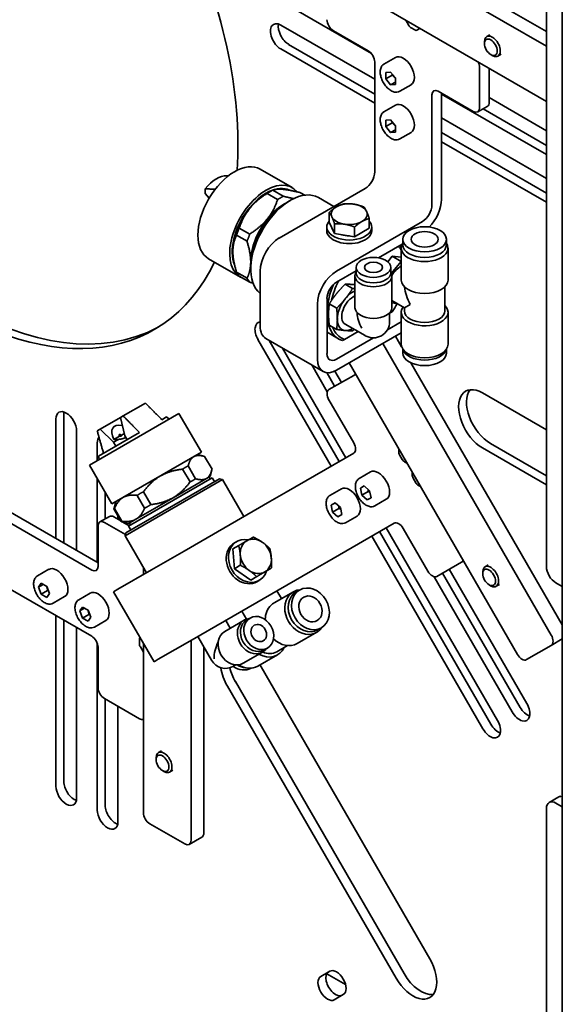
# Model space of a CAD drawing. Header units: millimetres. Extents: x 0 to 5940, y 0 to 4200.
# Tile 25 of 49: x 3551 to 3672, y 1706 to 1926. Entities that reach past the tile are written whole.
import ezdxf

# ---------------------------------------------------------------- set-up
doc = ezdxf.new("R2010")
doc.units = ezdxf.units.MM
doc.header["$LTSCALE"] = 10
doc.layers.add('Spigoli visibili(ISO)', color=7, linetype='Continuous', lineweight=35)

msp = doc.modelspace()

# ---------------------------------------------------------------- linework, layer by layer
at = {"layer": 'Spigoli visibili(ISO)'}
for p, q in [((3671.97, 2029.68), (3671.97, 1572.06)), ((3668.43, 1803.92), (3668.43, 2012.07)), ((3668.43, 1922.92), (3605.54, 1959.23)), ((3606.8, 1955.24), (3668.43, 1919.66)), ((3668.43, 1907.41), (3601.96, 1945.79)), ((3629.52, 1918.04), (3609.34, 1929.69)), ((3609.34, 1924.38), (3630.25, 1912.31)), ((3637.82, 1924.3), (3637.14, 1925.47)), ((3639.15, 1923.3), (3638.32, 1923.77)), ((3640.32, 1923.64), (3639.65, 1923.25)), ((3621.05, 1923.13), (3628.83, 1918.64)), ((3655.87, 1922.23), (3655.15, 1921.82)), ((3611.11, 1920.09), (3630.25, 1909.04)), ((3654.63, 1920.27), (3654.63, 1920.67)), ((3630.25, 1907), (3609.34, 1919.07)), ((3632.31, 1915.71), (3634.86, 1917.18)), ((3656.06, 1917.81), (3656.4, 1917.61)), ((3658.37, 1917.9), (3657.65, 1917.49)), ((3630.25, 1916.19), (3630.25, 1891.69)), ((3653.58, 1905.98), (3653.58, 1914.96)), ((3632.72, 1913.83), (3633.78, 1913.93)), ((3632.72, 1912.42), (3632.72, 1913.83)), ((3634.14, 1913.23), (3632.72, 1912.42)), ((3633.78, 1913.93), (3634.84, 1912.61)), ((3655.7, 1907.21), (3655.7, 1914.76)), ((3633.78, 1911.1), (3632.72, 1912.42)), ((3634.84, 1911.71), (3633.78, 1911.1)), ((3634.84, 1911.19), (3633.78, 1911.1)), ((3634.84, 1912.61), (3634.84, 1911.19)), ((3635.81, 1909.65), (3638.36, 1911.11)), ((3642.97, 1884.34), (3642.97, 1908.84)), ((3644.39, 1909.66), (3652.17, 1905.16)), ((3645.1, 1885.57), (3645.1, 1909.25)), ((3668.43, 1895.57), (3645.1, 1909.04)), ((3632.31, 1905.09), (3634.86, 1906.56)), ((3653.17, 1905.07), (3655.29, 1906.29)), ((3655.7, 1908.23), (3668.43, 1900.88)), ((3654.34, 1905.74), (3668.43, 1897.61)), ((3632.72, 1903.22), (3633.78, 1903.31)), ((3632.72, 1901.8), (3632.72, 1903.22)), ((3634.14, 1902.62), (3632.72, 1901.8)), ((3633.78, 1900.48), (3632.72, 1901.8)), ((3633.78, 1903.31), (3634.84, 1901.99)), ((3634.84, 1901.99), (3634.84, 1900.58)), ((3645.1, 1903.74), (3668.43, 1890.26)), ((3634.84, 1901.1), (3633.78, 1900.48)), ((3634.84, 1900.58), (3633.78, 1900.48)), ((3635.81, 1899.03), (3638.36, 1900.5)), ((3645.1, 1900.47), (3668.43, 1887)), ((3668.43, 1884.96), (3645.1, 1898.43)), ((3597.34, 1890.83), (3597.69, 1890.81)), ((3604.81, 1892.31), (3611.88, 1888.22)), ((3592.56, 1886.92), (3592.56, 1887.96)), ((3593.45, 1885.89), (3592.56, 1886.92)), ((3606.13, 1886.84), (3606.93, 1887.3)), ((3606.34, 1886.93), (3608.66, 1885.59)), ((3609.89, 1886.3), (3607.56, 1887.64)), ((3628.12, 1888.02), (3609.03, 1877)), ((3613.76, 1887.08), (3614.73, 1886.53)), ((3611.15, 1885.16), (3611.51, 1885.37)), ((3621.18, 1884.01), (3617.76, 1885.99)), ((3620.13, 1880.54), (3620.13, 1882.7)), ((3621.32, 1877.97), (3620.13, 1880.54)), ((3621.32, 1877.97), (3621.32, 1880.13)), ((3640.85, 1880.67), (3621.76, 1869.65)), ((3629.05, 1879.16), (3629.05, 1881.32)), ((3599.53, 1877.64), (3601.85, 1876.3)), ((3602.46, 1877.88), (3600.14, 1879.22)), ((3619.59, 1879.44), (3619.59, 1878.63)), ((3625.78, 1877.28), (3621.32, 1877.97)), ((3625.78, 1877.28), (3625.78, 1879.44)), ((3629.05, 1879.16), (3625.78, 1877.28)), ((3629.59, 1879.44), (3629.59, 1878.63)), ((3631.1, 1872.59), (3636.38, 1875.64)), ((3636.5, 1876.71), (3636.5, 1875.49)), ((3646.2, 1876.71), (3646.2, 1875.49)), ((3636.15, 1874.75), (3636.15, 1867.65)), ((3646.55, 1874.75), (3646.55, 1867.65)), ((3593.31, 1872.39), (3600.38, 1868.31)), ((3633.15, 1871.71), (3634.14, 1872.94)), ((3636.12, 1871.79), (3633.94, 1869.09)), ((3634.14, 1872.94), (3636.15, 1872.76)), ((3634.14, 1872.94), (3636.12, 1871.79)), ((3636.15, 1871.79), (3636.12, 1871.79)), ((3601.85, 1868.03), (3599.53, 1869.37)), ((3602.67, 1870.47), (3602.67, 1870.06)), ((3604.79, 1857.4), (3604.79, 1869.65)), ((3621.76, 1867.2), (3626.11, 1869.71)), ((3626.11, 1870.47), (3626.11, 1869.24)), ((3633.81, 1870.47), (3633.81, 1869.24)), ((3600.14, 1868.5), (3602.46, 1867.16)), ((3623.68, 1866.73), (3625.33, 1865.77)), ((3625.86, 1868.51), (3625.86, 1861.49)), ((3634.06, 1868.51), (3634.06, 1861.49)), ((3645.85, 1866.15), (3645.85, 1860.8)), ((3617.52, 1862.3), (3617.52, 1850.05)), ((3619.64, 1863.52), (3619.64, 1851.28)), ((3620.14, 1862.33), (3621.79, 1861.38)), ((3634.06, 1863.07), (3636.85, 1861.46)), ((3634.06, 1862.55), (3635.13, 1862.45)), ((3634.13, 1860.56), (3633.56, 1860.24)), ((3633.56, 1860.35), (3633.56, 1858.38)), ((3636.15, 1860.47), (3636.15, 1853.36)), ((3638.17, 1862.22), (3636.85, 1861.46)), ((3636.85, 1861.46), (3636.85, 1860.8)), ((3646.55, 1860.47), (3646.55, 1853.36)), ((3633.08, 1856.59), (3636.15, 1858.36)), ((3622.23, 1854.54), (3619.64, 1856.03)), ((3620.14, 1857.62), (3621.79, 1856.66)), ((3621.76, 1847.6), (3636.15, 1855.91)), ((3626.56, 1856.19), (3623.54, 1854.45)), ((3623.67, 1857.86), (3628.16, 1855.27)), ((3620.58, 1826.23), (3604.29, 1854.43)), ((3606.03, 1854.65), (3618.76, 1847.3)), ((3606.77, 1854.23), (3622.34, 1827.25)), ((3621.76, 1850.05), (3629.96, 1854.78)), ((3623.54, 1854.45), (3623.06, 1854.17)), ((3632.04, 1853.54), (3669.5, 1788.66)), ((3636.24, 1852.79), (3634.87, 1855.17)), ((3609.74, 1852.52), (3623.83, 1828.11)), ((3636.5, 1852.28), (3636.5, 1851.4)), ((3646.2, 1852.28), (3646.2, 1851.4)), ((3662, 1784.33), (3624.54, 1849.21)), ((3671.97, 1790.92), (3638.3, 1849.22)), ((3619.71, 1842.74), (3616.24, 1848.76)), ((3619.59, 1847.04), (3621.34, 1844)), ((3621.36, 1847.39), (3622.83, 1844.85)), ((3625.58, 1846.44), (3620.08, 1843.27)), ((3626, 1846.68), (3625.58, 1846.44)), ((3620.08, 1840.96), (3625.58, 1831.43)), ((3654.2, 1842.53), (3668.43, 1834.32)), ((3579.27, 1840.26), (3574.32, 1837.4)), ((3559.36, 1810.14), (3559.36, 1836.73)), ((3561.13, 1837.75), (3561.13, 1809.12)), ((3586.72, 1837.98), (3566.8, 1826.48)), ((3573.69, 1837.04), (3569.19, 1834.44)), ((3573.69, 1837.04), (3574.32, 1837.4)), ((3574.69, 1832.99), (3573.69, 1837.04)), ((3583.96, 1837.19), (3582.88, 1836.57)), ((3583.96, 1837.19), (3584.55, 1836.72)), ((3586.72, 1837.98), (3591.72, 1829.32)), ((3563.95, 1834.08), (3563.95, 1807.49)), ((3568.55, 1834.07), (3569.19, 1834.44)), ((3569.19, 1834.44), (3572.19, 1831.55)), ((3577.93, 1833.71), (3568.86, 1828.48)), ((3572.19, 1831.55), (3573.29, 1832.19)), ((3573.49, 1832.88), (3572.23, 1832.15)), ((3574.56, 1833.5), (3573.84, 1833.08)), ((3574.69, 1832.99), (3575.19, 1832.13)), ((3568.55, 1827.49), (3568.55, 1831.43)), ((3572.69, 1830.68), (3572.19, 1831.55)), ((3635.58, 1829.46), (3635.58, 1830.09)), ((3668.43, 1822.07), (3654.2, 1830.29)), ((3655.97, 1831.31), (3668.43, 1824.11)), ((3568.86, 1828.48), (3568.98, 1827.73)), ((3571.8, 1817.82), (3591.72, 1829.32)), ((3590.85, 1828.82), (3592.3, 1828.43)), ((3592.43, 1828.39), (3594.08, 1825.55)), ((3625.58, 1829.12), (3610.58, 1820.46)), ((3636.37, 1827.75), (3635.79, 1828.76)), ((3637.42, 1826.91), (3636.87, 1827.22)), ((3566.8, 1826.48), (3571.8, 1817.82)), ((3587.54, 1825.57), (3589.18, 1822.72)), ((3590.41, 1823.43), (3588.76, 1826.28)), ((3593.65, 1823.97), (3594.04, 1825.42)), ((3568.55, 1804.84), (3568.55, 1823.45)), ((3596.39, 1823.24), (3574.74, 1810.74)), ((3574.92, 1811.42), (3595.7, 1823.42)), ((3594.12, 1823.66), (3575.5, 1812.91)), ((3592.82, 1823.49), (3585.4, 1819.2)), ((3593.65, 1823.97), (3592.82, 1823.49)), ((3593.44, 1823.84), (3593.69, 1823.41)), ((3594.62, 1822.79), (3594.12, 1823.66)), ((3595.7, 1823.42), (3596.39, 1823.24)), ((3601.14, 1815.01), (3596.39, 1823.24)), ((3626.78, 1823.47), (3629.33, 1824.94)), ((3638.58, 1824.26), (3638.58, 1824.89)), ((3639.37, 1822.55), (3638.79, 1823.57)), ((3620.28, 1819.71), (3622.83, 1821.18)), ((3627.07, 1821.32), (3627.93, 1821.82)), ((3627.39, 1819.77), (3627.07, 1821.32)), ((3627.93, 1821.82), (3629.12, 1820.77)), ((3629.12, 1820.77), (3629.43, 1819.22)), ((3640.42, 1821.71), (3639.87, 1822.02)), ((3570.32, 1820.39), (3570.32, 1814.5)), ((3585.4, 1819.2), (3577.14, 1814.43)), ((3577.45, 1819.74), (3579.09, 1816.9)), ((3580.45, 1817.68), (3578.81, 1820.53)), ((3610.58, 1820.46), (3606.96, 1818.37)), ((3628.8, 1820.59), (3627.39, 1819.77)), ((3628.57, 1818.72), (3627.39, 1819.77)), ((3629.43, 1819.22), (3628.57, 1818.72)), ((3630.28, 1817.4), (3632.83, 1818.87)), ((3568.73, 1804.74), (3548.22, 1816.57)), ((3572.25, 1816.74), (3573.89, 1813.89)), ((3572.67, 1818.32), (3572.28, 1816.87)), ((3574.03, 1813.97), (3572.38, 1816.82)), ((3606.96, 1818.37), (3587.87, 1807.35)), ((3620.57, 1817.57), (3621.43, 1818.07)), ((3620.89, 1816.02), (3620.57, 1817.57)), ((3622.3, 1816.84), (3620.89, 1816.02)), ((3621.43, 1818.07), (3622.62, 1817.02)), ((3622.62, 1817.02), (3622.93, 1815.47)), ((3567.31, 1803.1), (3546.1, 1815.35)), ((3569.14, 1813.82), (3571.26, 1815.04)), ((3573.8, 1814.06), (3572.26, 1814.94)), ((3573.15, 1815.18), (3573.15, 1814.43)), ((3577.14, 1814.43), (3575.47, 1813.47)), ((3622.07, 1814.97), (3620.89, 1816.02)), ((3622.93, 1815.47), (3622.07, 1814.97)), ((3623.78, 1813.65), (3626.33, 1815.12)), ((3568.73, 1812.9), (3568.73, 1803.92)), ((3574.81, 1811.02), (3570.14, 1813.72)), ((3575.47, 1813.47), (3574.02, 1813.86)), ((3575.64, 1812.99), (3574.25, 1813.8)), ((3576, 1812.04), (3575.5, 1812.91)), ((3575.68, 1813.59), (3575.93, 1813.16)), ((3619.58, 1804.87), (3634.58, 1813.53)), ((3632.83, 1812.52), (3657.58, 1769.65)), ((3636.58, 1812.38), (3642.08, 1802.85)), ((3574.92, 1811.42), (3574.74, 1810.74)), ((3579.49, 1802.51), (3574.74, 1810.74)), ((3654.33, 1767.78), (3629.58, 1810.64)), ((3631.34, 1811.67), (3656.09, 1768.8)), ((3598.68, 1807.82), (3600, 1808.58)), ((3599.04, 1803.41), (3598.68, 1807.82)), ((3599.56, 1809.48), (3599.06, 1809.19)), ((3587.87, 1807.35), (3580.62, 1803.17)), ((3555.24, 1801.81), (3557.79, 1803.28)), ((3573.12, 1798.84), (3580.62, 1803.17)), ((3578.8, 1802.12), (3578.8, 1803.69)), ((3599.04, 1803.41), (3600.36, 1804.17)), ((3602.68, 1800.89), (3599.04, 1803.41)), ((3619.58, 1804.87), (3615.96, 1802.78)), ((3644.08, 1801.7), (3649.58, 1804.87)), ((3646.83, 1803.28), (3664.08, 1773.41)), ((3649.58, 1804.87), (3650, 1805.11)), ((3655.5, 1804.25), (3654.78, 1803.84)), ((3615.96, 1802.78), (3596.87, 1791.76)), ((3602.68, 1800.89), (3604, 1801.65)), ((3660.83, 1771.53), (3643.44, 1801.64)), ((3645.34, 1802.43), (3662.59, 1772.55)), ((3654.27, 1802.29), (3654.27, 1802.69)), ((3546.1, 1800.65), (3567.31, 1788.41)), ((3555.48, 1799.32), (3556.09, 1800.19)), ((3556.54, 1799.93), (3555.48, 1799.32)), ((3556.09, 1797.74), (3555.48, 1799.32)), ((3556.09, 1800.19), (3557.32, 1799.48)), ((3557.32, 1799.48), (3557.93, 1797.9)), ((3573.12, 1798.84), (3572.17, 1798.29)), ((3604.56, 1800.82), (3604.06, 1800.53)), ((3655.69, 1799.83), (3656.03, 1799.63)), ((3658, 1799.92), (3657.28, 1799.51)), ((3670.55, 1800.24), (3671.97, 1799.43)), ((3557.51, 1798.56), (3556.09, 1797.74)), ((3557.32, 1797.03), (3556.09, 1797.74)), ((3557.93, 1797.9), (3557.32, 1797.03)), ((3558.74, 1795.74), (3561.29, 1797.21)), ((3564.43, 1796.5), (3566.98, 1797.97)), ((3572.17, 1798.29), (3581.17, 1782.7)), ((3612.16, 1798.28), (3607.86, 1795.8)), ((3608.51, 1798.48), (3609.51, 1796.75)), ((3613.54, 1798.67), (3612.79, 1798.24)), ((3564.67, 1794.01), (3565.29, 1794.88)), ((3565.74, 1794.62), (3564.67, 1794.01)), ((3565.29, 1794.88), (3566.51, 1794.18)), ((3559.36, 1755.03), (3559.36, 1793)), ((3565.29, 1792.43), (3564.67, 1794.01)), ((3566.7, 1793.25), (3565.29, 1792.43)), ((3566.51, 1791.73), (3565.29, 1792.43)), ((3566.51, 1794.18), (3567.12, 1792.6)), ((3567.12, 1792.6), (3566.51, 1791.73)), ((3600.72, 1793.98), (3601.75, 1792.2)), ((3601.72, 1792.25), (3601.21, 1791.96)), ((3602.53, 1792.43), (3601.78, 1792)), ((3561.13, 1791.98), (3561.13, 1756.05)), ((3563.95, 1790.34), (3563.95, 1752.38)), ((3567.93, 1790.44), (3570.48, 1791.91)), ((3589.62, 1787.58), (3596.87, 1791.76)), ((3601.21, 1791.96), (3596.91, 1789.47)), ((3597.13, 1791.91), (3598.13, 1790.18)), ((3618.39, 1790.27), (3617.64, 1789.84)), ((3590.89, 1788.31), (3593.94, 1783.03)), ((3617.36, 1789.28), (3613.01, 1786.76)), ((3669.5, 1786.35), (3671.97, 1787.78)), ((3568.55, 1749.72), (3568.55, 1786.85)), ((3568.73, 1785.96), (3568.73, 1776.97)), ((3577.92, 1786.7), (3577.92, 1787.66)), ((3578.8, 1784.83), (3578.13, 1786.01)), ((3578.8, 1749.11), (3578.8, 1786.8)), ((3589.62, 1787.58), (3582.12, 1783.25)), ((3589.41, 1787.46), (3589.41, 1742.99)), ((3592.24, 1744.62), (3592.24, 1785.97)), ((3606.38, 1785.76), (3605.63, 1785.33)), ((3610.82, 1786.31), (3608.47, 1784.95)), ((3669.5, 1786.35), (3664, 1783.18)), ((3605.31, 1784.86), (3601.01, 1782.37)), ((3608.61, 1784.22), (3604.26, 1781.71)), ((3581.17, 1782.7), (3582.12, 1783.25)), ((3599.37, 1782), (3598.86, 1781.71)), ((3605, 1781.59), (3642.5, 1716.64)), ((3635, 1712.31), (3597.5, 1777.26)), ((3599.27, 1778.28), (3636.77, 1713.33)), ((3570.14, 1774.53), (3577.92, 1770.03)), ((3570.32, 1774.42), (3570.32, 1750.74)), ((3573.15, 1772.79), (3573.15, 1747.07)), ((3582.86, 1762.91), (3582.14, 1762.5)), ((3581.63, 1760.95), (3581.63, 1761.36)), ((3583.05, 1758.49), (3583.39, 1758.29)), ((3585.36, 1758.58), (3584.64, 1758.17)), ((3669.05, 1751.4), (3671.17, 1752.63)), ((3671.97, 1750.44), (3670.55, 1751.25)), ((3668.43, 1607.96), (3668.43, 1750.03)), ((3588, 1742.17), (3580.22, 1746.66)), ((3591.83, 1743.71), (3589, 1742.07)), ((3618.26, 1712.69), (3620.26, 1713.84)), ((3623.76, 1710.91), (3619.63, 1713.3)), ((3623.26, 1708.65), (3621.26, 1707.49))]:
    msp.add_line(p, q, dxfattribs=at)
for centre, start, end in [((3629.96, 1858.38), 240, 0), ((3597.06, 1784.83), 210, 300)]:
    msp.add_arc(centre, 3.6, start, end, dxfattribs=at)
for centre, major_axis, ratio, start_param, end_param in [((3536.2, 1934.56), (45, -77.94), 0.57735, 2.777047, 6.659993), ((3537.97, 1935.58), (-45, 77.94), 0.57735, 0.019643, 3.12195), ((3536.2, 1934.56), (45, -77.94), 0.57735, 0.705166, 1.42588), ((3609.34, 1921.72), (-1.62, 2.81), 0.57735, 5.497787, 8.63938), ((3611.11, 1922.75), (1.63, -2.81), 0.57735, 3.716704, 5.497787), ((3621.05, 1924.76), (-1, 1.73), 0.57735, 0.785398, 2.356194), ((3638.32, 1924.59), (0.5, -0.866), 0.57735, 4.712389, 5.497787), ((3639.15, 1924.11), (0.5, -0.866), 0.57735, 5.497787, 6.283185), ((3656.4, 1919.65), (1.25, -2.17), 0.57735, 5.497787, 10.210176), ((3628.83, 1917), (-1, 1.73), 0.57735, 3.926991, 5.497787), ((3636.61, 1914.15), (-1.75, 3.03), 0.57735, 3.141593, 6.283185), ((3652.17, 1915.78), (1, -1.73), 0.57735, 0.785398, 1.46053), ((3644.39, 1908.02), (-1, 1.73), 0.57735, 5.497787, 7.068583), ((3636.61, 1903.53), (-1.75, 3.03), 0.57735, 3.141593, 6.283185), ((3654.29, 1908.02), (1, -1.73), 0.57735, 0, 0.785398), ((3652.17, 1906.8), (1, -1.73), 0.57735, 5.497787, 7.068583), ((3599.06, 1882.35), (-5.75, -9.96), 0.57735, 3.141593, 6.283185), ((3595.03, 1884.67), (3.38, 5.85), 0.57735, 0.281495, 1.330516), ((3628.12, 1890.47), (-1.5, -2.6), 0.57735, 0.785398, 2.356194), ((3606.13, 1878.27), (5.75, 9.96), 0.57735, 6.065668, 9.515786), ((3606.13, 1878.27), (5.35, 9.27), 0.57735, 0.033163, 2.724147), ((3611.51, 1875.16), (-6.25, -10.83), 0.57735, 3.141593, 6.20527), ((3606.13, 1878.27), (-5.25, -9.09), 0.57735, 3.926991, 4.45059), ((3605.99, 1878.35), (5.25, 9.09), 0.57735, 0.575902, 0.775919), ((3605.99, 1878.35), (5.25, 9.09), 0.57735, 0.129208, 0.476369), ((3605.14, 1878.84), (4.95, 8.57), 0.57735, 0.263314, 0.282292), ((3605.14, 1878.84), (5, 8.66), 0.57735, 0.177349, 0.218884), ((3611.15, 1875.37), (-6, -10.39), 0.57735, 3.926991, 5.497787), ((3610.09, 1875.98), (5.25, 9.09), 0.57735, 0.716301, 1.308997), ((3624.59, 1882.3), (-4, 0), 0.57735, 4.45059, 5.497787), ((3624.59, 1882.3), (4, 0), 0.57735, 0.261799, 1.308997), ((3640.85, 1883.12), (-1.5, -2.6), 0.57735, 0.785398, 2.356194), ((3640.85, 1883.12), (3, 5.2), 0.57735, 4.299484, 5.497787), ((3606.13, 1878.27), (-5.25, -9.09), 0.57735, 4.45059, 5.497787), ((3610.09, 1875.98), (5.13, 8.88), 0.57735, 0.913918, 2.227675), ((3610.45, 1875.77), (5.38, 9.31), 0.57735, 1.054178, 2.087414), ((3624.59, 1882.3), (-4, 0), 0.57735, 5.497787, 6.544985), ((3624.59, 1882.3), (4, 0), 0.57735, 5.497787, 6.544985), ((3610.09, 1875.98), (5.25, 9.09), 0.57735, 1.308997, 2.356194), ((3624.59, 1879.44), (-5, 0), 0.57735, 5.814768, 9.893195), ((3624.59, 1882.3), (-4, 0), 0.57735, 0.261799, 1.308997), ((3624.59, 1882.3), (4, 0), 0.57735, 4.45059, 5.497787), ((3624.59, 1878.63), (-5, 0), 0.57735, 0, 3.141593), ((3624.59, 1879.44), (-3.44, 0), 0.57735, 1.040613, 1.577381), ((3609.03, 1872.1), (3, 5.2), 0.57735, 0.785398, 2.356194), ((3641.35, 1874.75), (5.2, 0), 0.57735, 2.772603, 6.652175), ((3641.35, 1875.49), (4.85, 0), 0.57735, 3.141593, 6.283185), ((3605.99, 1878.35), (5.25, 9.09), 0.57735, 2.365674, 2.691795), ((3628.83, 1865.16), (6, 10.39), 0.57735, 6.029038, 6.172385), ((3628.48, 1865.36), (6.25, 10.83), 0.57735, 6.0173, 6.09169), ((3610.09, 1875.98), (5.25, 9.09), 0.57735, 2.356194, 2.425292), ((3621.76, 1864.75), (-3, -5.2), 0.57735, 3.926991, 5.497787), ((3629.96, 1868.51), (4.1, 0), 0.57735, 2.790578, 6.6342), ((3629.96, 1869.24), (3.85, 0), 0.57735, 3.141593, 6.283185), ((3636.12, 1867.08), (-2.25, -3.9), 0.57735, 3.916749, 4.632516), ((3628.48, 1865.36), (-6.25, -10.83), 0.57735, 4.919214, 6.408596), ((3621.76, 1864.75), (-1.5, -2.6), 0.57735, 3.926991, 5.497787), ((3628.83, 1865.16), (6, 10.39), 0.57735, 1.681597, 2.077832), ((3641.35, 1867.65), (5.2, 0), 0.57735, 3.141593, 6.283185), ((3625.47, 1860.98), (-2.5, -4.33), 0.57735, 3.816421, 4.45059), ((3641.35, 1864.06), (3.18, -5.51), 0.57735, 4.02707, 4.712389), ((3625.47, 1860.98), (-2.5, -4.33), 0.57735, 4.45059, 5.497787), ((3625.47, 1860.98), (-1.8, -3.12), 0.57735, 3.773128, 6.283185), ((3628.83, 1865.16), (-6, -10.39), 0.57735, 1.459529, 1.637788), ((3629.96, 1861.49), (4.1, 0), 0.57735, 3.141593, 6.283185), ((3629.96, 1858.38), (2.55, -4.41), 0.57735, 3.953267, 4.712389), ((3641.35, 1860.47), (5.2, 0), 0.57735, 2.743489, 6.808064), ((3641.35, 1860.8), (4.5, 0), 0.57735, 3.141593, 6.283185), ((3605.92, 1855.37), (-1.62, 2.81), 0.57735, 6.011261, 7.853982), ((3625.47, 1860.98), (-2.5, -4.33), 0.57735, 5.497787, 6.544985), ((3609.03, 1859.85), (-3, -5.2), 0.57735, 5.497787, 6.283185), ((3628.83, 1865.16), (-6, -10.39), 0.57735, 5.847718, 6.394453), ((3625.47, 1860.98), (-2.5, -4.33), 0.57735, 0.261799, 0.766994), ((3641.35, 1853.36), (5.2, 0), 0.57735, 3.141593, 6.283185), ((3641.35, 1851.4), (4.85, 0), 0.57735, 3.141593, 6.283185), ((3641.35, 1852.63), (4.85, 0), 0.57735, 3.295897, 6.128881), ((3621.76, 1852.5), (-3, -5.2), 0.57735, 5.497787, 7.068583), ((3621.76, 1852.5), (-1.5, -2.6), 0.57735, 5.497787, 7.068583), ((3626.58, 1844.71), (-1, 1.73), 0.57735, 5.85206, 6.283185), ((3621.08, 1841.53), (-1, 1.73), 0.57735, 0, 1.570796), ((3654.2, 1836.41), (-3.75, 6.5), 0.57735, 5.497787, 8.63938), ((3655.97, 1837.43), (-3.75, 6.5), 0.57735, 0.237941, 2.356194), ((3561.66, 1835.41), (-1.62, 2.81), 0.57735, 3.926991, 7.068583), ((3563.42, 1836.43), (1.63, -2.81), 0.57735, 3.716704, 3.926991), ((3578.41, 1829.37), (6.31, -5.52), 0.371729, 2.590029, 3.828509), ((3570.85, 1830.1), (-1.63, 2.81), 0.57735, 0.199605, 0.785398), ((3624.58, 1830.85), (1, -1.73), 0.57735, 0, 1.570796), ((3636.29, 1829.05), (0.5, -0.866), 0.57735, 3.926991, 4.712389), ((3636.87, 1828.04), (0.5, -0.866), 0.57735, 4.712389, 5.497787), ((3631.08, 1821.91), (-1.75, 3.03), 0.57735, 3.141593, 6.283185), ((3639.29, 1823.86), (0.5, -0.866), 0.57735, 3.926991, 4.712389), ((3624.58, 1818.15), (-1.75, 3.03), 0.57735, 3.141593, 6.283185), ((3639.87, 1822.84), (0.5, -0.866), 0.57735, 4.712389, 5.497787), ((3570.14, 1812.08), (-1, 1.73), 0.57735, 5.497787, 7.068583), ((3572.26, 1813.31), (-1, 1.73), 0.57735, 5.497787, 6.283185), ((3635.58, 1811.8), (-1, 1.73), 0.57735, 4.712389, 6.283185), ((3602.06, 1805.15), (-2.5, 4.33), 0.816497, 5.639684, 10.068279), ((3603.81, 1806.16), (-2, 3.46), 0.816497, 5.235988, 6.283185), ((3601.56, 1804.86), (-2.5, 4.33), 0.816497, 0, 3.141593), ((3603.81, 1806.16), (-2, 3.46), 0.816497, 0, 1.047198), ((3603.81, 1806.16), (-2, 3.46), 0.816497, 4.18879, 5.235988), ((3603.81, 1806.16), (2, -3.46), 0.816497, 4.18879, 5.235988), ((3603.81, 1806.16), (2, -3.46), 0.816497, 0, 1.047198), ((3559.54, 1800.24), (-1.75, 3.03), 0.57735, 3.141593, 6.283185), ((3567.31, 1804.74), (1, -1.73), 0.57735, 5.497787, 7.068583), ((3648.58, 1806.61), (1, -1.73), 0.57735, 0, 0.431125), ((3656.03, 1801.67), (1.25, -2.17), 0.57735, 5.497787, 10.210176), ((3670.55, 1802.69), (-1.5, 2.6), 0.57735, 0.785398, 2.356194), ((3603.81, 1806.16), (2, -3.46), 0.816497, 5.235988, 6.283185), ((3643.08, 1803.43), (1, -1.73), 0.57735, 4.712389, 6.283185), ((3614.76, 1793.78), (2.6, -4.5), 0.816497, 2.770668, 6.65411), ((3568.73, 1794.94), (-1.75, 3.03), 0.57735, 3.141593, 6.283185), ((3615.21, 1794.04), (2.42, -4.2), 0.816497, 3.141593, 6.283185), ((3610.41, 1791.27), (-2.6, 4.5), 0.816497, 0.182433, 0.965203), ((3603.26, 1788.41), (2.05, -3.55), 0.816497, 2.790578, 6.6342), ((3608.21, 1790), (-1.46, -5.46), 0.517638, 4.428009, 4.453943), ((3603.71, 1788.67), (1.92, -3.33), 0.816497, 3.141593, 6.283185), ((3567.31, 1786.77), (-1, 1.73), 0.57735, 3.926991, 5.497787), ((3578.63, 1787.25), (-0.5, 0.866), 0.57735, 0.129208, 0.785398), ((3598.96, 1785.92), (2.05, -3.55), 0.816497, 3.141593, 6.283185), ((3610.41, 1791.27), (2.6, -4.5), 0.816497, 5.032214, 6.283185), ((3668.5, 1788.08), (1, -1.73), 0.57735, 0, 1.570796), ((3578.63, 1786.29), (0.5, -0.866), 0.57735, 3.926991, 4.712389), ((3597.06, 1784.83), (-1.17, -4.37), 0.517638, 4.309924, 5.190047), ((3606.01, 1788.73), (2.6, -4.5), 0.816497, 5.327346, 6.808064), ((3606.22, 1788.84), (2.25, -3.9), 0.816497, 5.442018, 6.283185), ((3663, 1784.91), (1, -1.73), 0.57735, 4.712389, 6.283185), ((3601.25, 1779.42), (-3.75, 6.5), 0.57735, 0.959938, 1.570796), ((3603.02, 1780.44), (3.75, -6.5), 0.57735, 4.257458, 4.712389), ((3600.46, 1785.52), (2.42, -4.2), 0.816497, 5.253633, 6.244449), ((3601.21, 1785.96), (-2.42, 4.2), 0.816497, 2.150221, 2.613128), ((3601.66, 1786.22), (2.6, -4.5), 0.816497, 5.274474, 6.283185), ((3601.25, 1779.42), (3.75, -6.5), 0.57735, 1.570796, 1.634466), ((3570.14, 1776.16), (-1, 1.73), 0.57735, 0.785398, 2.356194), ((3662.45, 1772.47), (1.62, -2.81), 0.57735, 4.712389, 7.853982), ((3664.22, 1773.49), (1.63, -2.81), 0.57735, 4.712389, 5.708074), ((3577.92, 1771.67), (1, -1.73), 0.57735, 5.497787, 6.172919), ((3655.95, 1768.71), (1.62, -2.81), 0.57735, 4.712389, 7.853982), ((3657.72, 1769.74), (1.62, -2.81), 0.57735, 4.712389, 5.708074), ((3583.39, 1760.33), (1.25, -2.17), 0.57735, 5.497787, 10.210176), ((3561.66, 1753.7), (1.63, -2.81), 0.57735, 3.926991, 7.068583), ((3563.42, 1754.73), (1.63, -2.81), 0.57735, 3.926991, 5.708074), ((3672.67, 1750.03), (-1.5, 2.6), 0.57735, 5.837624, 6.283185), ((3572.62, 1749.42), (1.63, -2.81), 0.57735, 3.926991, 5.708074), ((3670.55, 1748.81), (-1.5, 2.6), 0.57735, 5.497787, 7.068583), ((3570.85, 1748.4), (1.63, -2.81), 0.57735, 3.926991, 7.068583), ((3580.22, 1748.3), (-1, 1.73), 0.57735, 0.785398, 2.356194), ((3590.83, 1745.44), (1, -1.73), 0.57735, 0, 0.785398), ((3588, 1743.8), (1, -1.73), 0.57735, 5.497787, 7.068583), ((3638.75, 1714.47), (3.75, -6.5), 0.57735, 4.712389, 7.853982), ((3621.53, 1711.11), (-1.5, 2.6), 0.57735, 0, 3.141593), ((3621.76, 1711.25), (-1.5, 2.6), 0.57735, 3.141593, 6.283185), ((3640.52, 1715.49), (3.75, -6.5), 0.57735, 4.712389, 6.045244), ((3619.76, 1710.09), (1.5, -2.6), 0.57735, 3.141593, 6.283185)]:
    msp.add_ellipse(centre, major_axis=major_axis, ratio=ratio, start_param=start_param, end_param=end_param, dxfattribs=at)
for centre, major_axis, ratio in [((3656.06, 1919.45), (-1, 1.74), 0.57735), ((3641.35, 1876.71), (-4.85, 0), 0.57735), ((3641.35, 1876.71), (-3, 0), 0.57735), ((3629.96, 1870.47), (-3.85, 0), 0.57735), ((3629.96, 1870.47), (-2, 0), 0.57735), ((3655.69, 1801.47), (-1, 1.74), 0.57735), ((3615.96, 1794.47), (2.43, -4.2), 0.816497), ((3615.96, 1794.47), (1.5, -2.6), 0.816497), ((3604.46, 1789.1), (1.93, -3.33), 0.816497), ((3604.46, 1789.1), (1, -1.73), 0.816497), ((3583.05, 1760.13), (-1, 1.74), 0.57735)]:
    msp.add_ellipse(centre, major_axis=major_axis, ratio=ratio, dxfattribs=at)
for points, knots in [([(3635.81, 1909.65), (3635.63, 1909.54), (3635.41, 1909.47), (3634.95, 1909.43), (3634.7, 1909.46), (3634.18, 1909.62), (3633.9, 1909.76), (3633.36, 1910.14), (3633.09, 1910.37), (3632.6, 1910.91), (3632.38, 1911.22), (3632, 1911.86), (3631.85, 1912.2), (3631.61, 1912.89), (3631.53, 1913.23), (3631.46, 1913.9), (3631.47, 1914.23), (3631.59, 1914.82), (3631.7, 1915.08), (3631.99, 1915.47), (3632.14, 1915.61), (3632.31, 1915.71)], [2.879793, 2.879793, 2.879793, 2.879793, 3.143638, 3.143638, 3.431569, 3.431569, 3.75952, 3.75952, 4.099135, 4.099135, 4.436121, 4.436121, 4.771434, 4.771434, 5.108156, 5.108156, 5.447716, 5.447716, 5.77755, 5.77755, 6.021386, 6.021386, 6.021386, 6.021386]), ([(3635.81, 1899.03), (3635.63, 1898.92), (3635.41, 1898.86), (3634.95, 1898.82), (3634.7, 1898.85), (3634.18, 1899.01), (3633.9, 1899.15), (3633.36, 1899.52), (3633.09, 1899.76), (3632.6, 1900.3), (3632.38, 1900.6), (3632, 1901.25), (3631.85, 1901.59), (3631.61, 1902.27), (3631.53, 1902.62), (3631.46, 1903.29), (3631.47, 1903.61), (3631.59, 1904.2), (3631.7, 1904.47), (3631.99, 1904.85), (3632.14, 1904.99), (3632.31, 1905.09)], [2.879793, 2.879793, 2.879793, 2.879793, 3.143638, 3.143638, 3.431569, 3.431569, 3.75952, 3.75952, 4.099135, 4.099135, 4.436121, 4.436121, 4.771434, 4.771434, 5.108156, 5.108156, 5.447716, 5.447716, 5.77755, 5.77755, 6.021386, 6.021386, 6.021386, 6.021386]), ([(3573.49, 1832.88), (3573.49, 1832.88), (3573.49, 1832.88), (3573.48, 1832.89), (3573.46, 1832.93), (3573.44, 1832.97), (3573.42, 1833.06), (3573.41, 1833.1), (3573.41, 1833.17), (3573.42, 1833.2), (3573.44, 1833.25), (3573.46, 1833.27), (3573.51, 1833.3), (3573.53, 1833.3), (3573.59, 1833.3), (3573.62, 1833.29), (3573.68, 1833.26), (3573.72, 1833.24), (3573.79, 1833.17), (3573.82, 1833.13), (3573.84, 1833.09), (3573.84, 1833.09), (3573.84, 1833.08)], [-0.00077808, -0.00077808, -0.00077808, -0.00077808, 0, 0, 0, 0.0133656, 0.0133656, 0.02673121, 0.02673121, 0.03599992, 0.03599992, 0.04526862, 0.04526862, 0.05453733, 0.05453733, 0.06380604, 0.06380604, 0.07717164, 0.07717164, 0.09053725, 0.09053725, 0.09131533, 0.09131533, 0.09131533, 0.09131533]), ([(3573.84, 1833.08), (3573.84, 1833.08), (3573.85, 1833.08), (3573.87, 1833.08), (3573.89, 1833.07), (3573.91, 1833.04), (3573.91, 1833.03), (3573.91, 1833), (3573.9, 1832.98), (3573.88, 1832.96), (3573.86, 1832.94), (3573.82, 1832.92), (3573.79, 1832.9), (3573.73, 1832.89), (3573.7, 1832.88), (3573.64, 1832.87), (3573.61, 1832.87), (3573.55, 1832.87), (3573.52, 1832.87), (3573.49, 1832.88), (3573.49, 1832.88), (3573.49, 1832.88), (3573.49, 1832.88)], [-0.07437569, -0.07437569, -0.07437569, -0.07437569, -0.0735268, -0.0735268, -0.06419839, -0.06419839, -0.05486998, -0.05486998, -0.04581669, -0.04581669, -0.0367634, -0.0367634, -0.02771011, -0.02771011, -0.01865682, -0.01865682, -0.00932841, -0.00932841, 0, 0, 0, 0.00084889, 0.00084889, 0.00084889, 0.00084889]), ([(3630.28, 1817.4), (3630.1, 1817.3), (3629.88, 1817.23), (3629.42, 1817.19), (3629.17, 1817.22), (3628.65, 1817.38), (3628.37, 1817.52), (3627.82, 1817.89), (3627.56, 1818.13), (3627.07, 1818.67), (3626.85, 1818.98), (3626.47, 1819.62), (3626.32, 1819.96), (3626.08, 1820.65), (3626, 1820.99), (3625.93, 1821.66), (3625.94, 1821.99), (3626.06, 1822.58), (3626.17, 1822.84), (3626.46, 1823.23), (3626.61, 1823.37), (3626.78, 1823.47)], [2.094395, 2.094395, 2.094395, 2.094395, 2.35824, 2.35824, 2.64617, 2.64617, 2.974122, 2.974122, 3.313737, 3.313737, 3.650722, 3.650722, 3.986036, 3.986036, 4.322758, 4.322758, 4.662318, 4.662318, 4.992151, 4.992151, 5.235988, 5.235988, 5.235988, 5.235988]), ([(3623.78, 1813.65), (3623.6, 1813.54), (3623.38, 1813.48), (3622.92, 1813.44), (3622.67, 1813.47), (3622.15, 1813.63), (3621.87, 1813.77), (3621.32, 1814.14), (3621.06, 1814.38), (3620.57, 1814.92), (3620.35, 1815.22), (3619.97, 1815.87), (3619.82, 1816.21), (3619.58, 1816.89), (3619.5, 1817.24), (3619.43, 1817.91), (3619.44, 1818.24), (3619.56, 1818.82), (3619.67, 1819.09), (3619.96, 1819.47), (3620.11, 1819.61), (3620.28, 1819.71)], [2.094395, 2.094395, 2.094395, 2.094395, 2.35824, 2.35824, 2.64617, 2.64617, 2.974122, 2.974122, 3.313737, 3.313737, 3.650722, 3.650722, 3.986036, 3.986036, 4.322758, 4.322758, 4.662318, 4.662318, 4.992151, 4.992151, 5.235988, 5.235988, 5.235988, 5.235988]), ([(3558.74, 1795.74), (3558.55, 1795.63), (3558.34, 1795.57), (3557.88, 1795.53), (3557.63, 1795.56), (3557.1, 1795.72), (3556.82, 1795.86), (3556.28, 1796.23), (3556.01, 1796.47), (3555.53, 1797.01), (3555.31, 1797.32), (3554.93, 1797.96), (3554.77, 1798.3), (3554.53, 1798.99), (3554.45, 1799.33), (3554.38, 1800), (3554.39, 1800.33), (3554.52, 1800.92), (3554.63, 1801.18), (3554.91, 1801.57), (3555.07, 1801.71), (3555.24, 1801.81)], [1.308997, 1.308997, 1.308997, 1.308997, 1.572842, 1.572842, 1.860772, 1.860772, 2.188724, 2.188724, 2.528339, 2.528339, 2.865324, 2.865324, 3.200638, 3.200638, 3.537359, 3.537359, 3.87692, 3.87692, 4.206753, 4.206753, 4.45059, 4.45059, 4.45059, 4.45059]), ([(3567.93, 1790.44), (3567.74, 1790.33), (3567.53, 1790.26), (3567.07, 1790.22), (3566.82, 1790.26), (3566.29, 1790.41), (3566.02, 1790.55), (3565.47, 1790.93), (3565.21, 1791.16), (3564.72, 1791.71), (3564.5, 1792.01), (3564.12, 1792.65), (3563.96, 1792.99), (3563.73, 1793.68), (3563.65, 1794.02), (3563.58, 1794.7), (3563.59, 1795.02), (3563.71, 1795.61), (3563.82, 1795.87), (3564.11, 1796.26), (3564.26, 1796.4), (3564.43, 1796.5)], [1.308997, 1.308997, 1.308997, 1.308997, 1.572842, 1.572842, 1.860772, 1.860772, 2.188724, 2.188724, 2.528339, 2.528339, 2.865324, 2.865324, 3.200638, 3.200638, 3.537359, 3.537359, 3.87692, 3.87692, 4.206753, 4.206753, 4.45059, 4.45059, 4.45059, 4.45059])]:
    msp.add_open_spline(points, degree=3, knots=knots, dxfattribs=at)
for points, weights in [([(3634.18, 1913.44), (3634.16, 1913.34), (3634.14, 1913.23)], [1.03148954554, 1.01779072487, 1]), ([(3634.14, 1913.23), (3634.57, 1912.89), (3634.84, 1912.52)], [1, 1.09062147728, 1.07507328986]), ([(3634.18, 1902.82), (3634.16, 1902.73), (3634.14, 1902.62)], [1.03148954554, 1.01779072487, 1]), ([(3634.14, 1902.62), (3634.57, 1902.27), (3634.84, 1901.91)], [1, 1.09062147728, 1.07507328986]), ([(3594.75, 1887.82), (3593.54, 1887.91), (3592.56, 1887.96)], [1.00465866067, 1.00682274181, 1]), ([(3602.42, 1883.55), (3603.89, 1885.37), (3606.34, 1886.93)], [1, 1.05877166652, 1.0624814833]), ([(3607.56, 1887.64), (3606.91, 1887.31), (3606.34, 1886.93)], [1.02009304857, 1.02292008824, 1.02009304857]), ([(3607.56, 1887.64), (3608.38, 1887.96), (3609.85, 1887.83)], [1.0624814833, 1.05877166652, 1]), ([(3609.85, 1887.83), (3611.32, 1887.7), (3613.76, 1887.08)], [1, 1.05877166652, 1.0624814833]), ([(3608.66, 1885.59), (3607.85, 1883.09), (3606.38, 1881.26)], [1.0624814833, 1.05877166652, 1]), ([(3608.66, 1885.59), (3609.32, 1885.92), (3609.89, 1886.3)], [1.02009304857, 1.02292008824, 1.02009304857]), ([(3612.26, 1885.77), (3611.24, 1885.96), (3609.89, 1886.3)], [1.04166938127, 1.06043699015, 1.0624814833]), ([(3621.76, 1883.94), (3622.52, 1884.37), (3623.39, 1884.59)], [1, 1.0379548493, 1]), ([(3623.39, 1884.59), (3624.59, 1884.69), (3625.62, 1884.53)], [1, 1.0379548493, 1]), ([(3625.62, 1884.53), (3626.66, 1884.37), (3627.86, 1883.9)], [1, 1.0379548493, 1]), ([(3600.14, 1879.22), (3600.95, 1881.72), (3602.42, 1883.55)], [1.0624814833, 1.05877166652, 1]), ([(3620.13, 1882.7), (3621, 1883.5), (3621.76, 1883.94)], [1, 1.0379548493, 1]), ([(3620.73, 1881.7), (3620.45, 1882.3), (3620.13, 1882.7)], [1, 1.0379548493, 1]), ([(3627.86, 1883.9), (3628.18, 1883.5), (3628.45, 1882.9)], [1, 1.0379548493, 1]), ([(3628.45, 1882.9), (3628.73, 1882.3), (3629.05, 1881.32)], [1, 1.0379548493, 1]), ([(3606.38, 1881.26), (3604.91, 1879.43), (3602.46, 1877.88)], [1, 1.05877166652, 1.0624814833]), ([(3621.32, 1880.13), (3621, 1881.11), (3620.73, 1881.7)], [1, 1.0379548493, 1]), ([(3623.55, 1880.07), (3622.52, 1880.23), (3621.32, 1880.13)], [1, 1.0379548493, 1]), ([(3625.78, 1879.44), (3624.59, 1879.91), (3623.55, 1880.07)], [1, 1.0379548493, 1]), ([(3627.42, 1880.67), (3626.66, 1880.23), (3625.78, 1879.44)], [1, 1.0379548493, 1]), ([(3629.05, 1881.32), (3628.18, 1881.11), (3627.42, 1880.67)], [1, 1.0379548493, 1]), ([(3598.71, 1873.98), (3598.71, 1875.94), (3599.53, 1877.64)], [1, 1.05877166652, 1.0624814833]), ([(3600.14, 1879.22), (3599.79, 1878.45), (3599.53, 1877.64)], [1.02009304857, 1.02292008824, 1.02009304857]), ([(3601.85, 1876.3), (3602.2, 1877.06), (3602.46, 1877.88)], [1.02009304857, 1.02292008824, 1.02009304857]), ([(3601.85, 1876.3), (3602.67, 1873.65), (3602.67, 1871.69)], [1.0624814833, 1.05877166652, 1]), ([(3599.53, 1869.37), (3598.71, 1872.02), (3598.71, 1873.98)], [1.0624814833, 1.05877166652, 1]), ([(3602.67, 1871.69), (3602.67, 1869.73), (3601.85, 1868.03)], [1, 1.05877166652, 1.0624814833]), ([(3599.53, 1869.37), (3599.79, 1868.96), (3600.14, 1868.5)], [1.02009304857, 1.02292008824, 1.02009304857]), ([(3602.46, 1867.16), (3602.2, 1867.57), (3601.85, 1868.03)], [1.02009304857, 1.02292008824, 1.02009304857]), ([(3602.46, 1867.16), (3602.82, 1867.07), (3603.16, 1866.99)], [1.0624814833, 1.06193367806, 1.0601852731]), ([(3621.76, 1864.61), (3622.58, 1865.63), (3623.68, 1866.73)], [1, 1.04314139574, 1.01001874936]), ([(3623.68, 1866.73), (3624.48, 1866.73), (3625.3, 1866.65)], [1.01001874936, 1.04314139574, 1]), ([(3625.3, 1866.65), (3625.57, 1866.63), (3625.86, 1866.6)], [1, 1.01398613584, 1.01995683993]), ([(3620.14, 1862.33), (3620.94, 1863.59), (3621.76, 1864.61)], [1.01001874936, 1.04314139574, 1]), ([(3625.33, 1865.77), (3624.53, 1864.51), (3623.71, 1863.49)], [1.01001874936, 1.04314139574, 1]), ([(3625.86, 1865.69), (3625.61, 1865.73), (3625.33, 1865.77)], [1.0218248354, 1.01831269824, 1.01001874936]), ([(3619.99, 1860.06), (3619.99, 1861.15), (3620.14, 1862.33)], [1, 1.04314139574, 1.01001874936]), ([(3623.71, 1863.49), (3622.89, 1862.47), (3621.79, 1861.38)], [1, 1.04314139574, 1.01001874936]), ([(3621.79, 1861.38), (3621.94, 1860.03), (3621.94, 1858.93)], [1.01001874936, 1.04314139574, 1]), ([(3620.14, 1857.62), (3619.99, 1858.96), (3619.99, 1860.06)], [1.01001874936, 1.04314139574, 1]), ([(3621.94, 1858.93), (3621.94, 1857.84), (3621.79, 1856.66)], [1, 1.04314139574, 1.01001874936]), ([(3621.79, 1856.66), (3622.89, 1856.49), (3623.71, 1856.42)], [1.01001874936, 1.04314139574, 1]), ([(3623.71, 1856.42), (3624.53, 1856.35), (3625.33, 1856.35)], [1, 1.04314139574, 1.01001874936]), ([(3625.33, 1856.35), (3625.51, 1856.53), (3625.68, 1856.7)], [1.01001874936, 1.01533068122, 1.01868117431]), ([(3579.27, 1840.26), (3580.8, 1838.72), (3582.88, 1836.57)], [1, 1.01035956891, 1]), ([(3577.93, 1833.71), (3575.85, 1835.86), (3574.32, 1837.4)], [1, 1.01035956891, 1]), ([(3568.55, 1834.07), (3569.12, 1831.97), (3569.95, 1829.1)], [1, 1.01035956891, 1]), ([(3573.29, 1832.19), (3572.84, 1832.16), (3572.23, 1832.15)], [1, 1.01366370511, 1]), ([(3574.89, 1832.65), (3574.27, 1832.28), (3573.29, 1832.19)], [1.13351480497, 1.13633729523, 1]), ([(3588.76, 1826.28), (3589.15, 1827.84), (3590.02, 1828.34)], [1.0624814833, 1.05877166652, 1]), ([(3590.02, 1828.34), (3590.89, 1828.84), (3592.43, 1828.39)], [1, 1.05877166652, 1.0624814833]), ([(3582.6, 1824.05), (3584.66, 1825.24), (3587.54, 1825.57)], [1, 1.05877166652, 1.0624814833]), ([(3588.76, 1826.28), (3588.12, 1825.98), (3587.54, 1825.57)], [1.02009304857, 1.02292008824, 1.02009304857]), ([(3594.08, 1825.55), (3593.69, 1823.99), (3592.82, 1823.49)], [1.0624814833, 1.05877166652, 1]), ([(3578.81, 1820.53), (3580.53, 1822.86), (3582.6, 1824.05)], [1.0624814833, 1.05877166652, 1]), ([(3589.18, 1822.72), (3589.83, 1823.02), (3590.41, 1823.43)], [1.02009304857, 1.02292008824, 1.02009304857]), ([(3592.82, 1823.49), (3591.95, 1822.99), (3590.41, 1823.43)], [1, 1.05877166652, 1.0624814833]), ([(3589.18, 1822.72), (3587.46, 1820.4), (3585.4, 1819.2)], [1.0624814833, 1.05877166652, 1]), ([(3628.79, 1821.07), (3628.8, 1820.85), (3628.8, 1820.59)], [1.06051763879, 1.04126691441, 1]), ([(3572.38, 1816.82), (3573.14, 1818.59), (3574.34, 1819.28)], [1.0624814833, 1.05877166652, 1]), ([(3574.34, 1819.28), (3575.54, 1819.97), (3577.45, 1819.74)], [1, 1.05877166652, 1.0624814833]), ([(3578.81, 1820.53), (3578.1, 1820.19), (3577.45, 1819.74)], [1.02009304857, 1.02292008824, 1.02009304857]), ([(3585.4, 1819.2), (3583.33, 1818.01), (3580.45, 1817.68)], [1, 1.05877166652, 1.0624814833]), ([(3628.8, 1820.59), (3629.03, 1820.46), (3629.21, 1820.34)], [1, 1.04126691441, 1.06051763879]), ([(3572.28, 1816.87), (3572.26, 1816.81), (3572.25, 1816.74)], [1.06206641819, 1.06232373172, 1.0624814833]), ([(3572.38, 1816.82), (3572.28, 1816.84), (3572.25, 1816.74)], [1.02009304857, 1.02292008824, 1.02009304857]), ([(3579.09, 1816.9), (3578.34, 1815.12), (3577.14, 1814.43)], [1.0624814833, 1.05877166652, 1]), ([(3579.09, 1816.9), (3579.8, 1817.23), (3580.45, 1817.68)], [1.02009304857, 1.02292008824, 1.02009304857]), ([(3622.29, 1817.31), (3622.3, 1817.1), (3622.3, 1816.84)], [1.06051763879, 1.04126691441, 1]), ([(3622.3, 1816.84), (3622.53, 1816.71), (3622.71, 1816.59)], [1, 1.04126691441, 1.06051763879]), ([(3577.14, 1814.43), (3575.94, 1813.74), (3574.03, 1813.97)], [1, 1.05877166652, 1.0624814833]), ([(3573.89, 1813.89), (3573.99, 1813.88), (3574.03, 1813.97)], [1.02009304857, 1.02292008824, 1.02009304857]), ([(3573.89, 1813.89), (3573.96, 1813.87), (3574.02, 1813.86)], [1.0624814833, 1.06232373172, 1.06206641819]), ([(3601.81, 1809.62), (3602.57, 1810.06), (3603.26, 1810.46)], [1, 1.0379548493, 1]), ([(3603.26, 1810.46), (3604.42, 1809.89), (3605.26, 1809.31)], [1, 1.0379548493, 1]), ([(3600, 1808.58), (3601.05, 1809.19), (3601.81, 1809.62)], [1, 1.0379548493, 1]), ([(3600.36, 1806.48), (3600.27, 1807.5), (3600, 1808.58)], [1, 1.0379548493, 1]), ([(3605.26, 1809.31), (3606.1, 1808.72), (3606.9, 1807.94)], [1, 1.0379548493, 1]), ([(3606.9, 1807.94), (3607.17, 1806.87), (3607.26, 1805.84)], [1, 1.0379548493, 1]), ([(3600.36, 1804.17), (3600.44, 1805.46), (3600.36, 1806.48)], [1, 1.0379548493, 1]), ([(3607.26, 1805.84), (3607.34, 1804.82), (3607.26, 1803.54)], [1, 1.0379548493, 1]), ([(3602.36, 1803.01), (3601.52, 1803.6), (3600.36, 1804.17)], [1, 1.0379548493, 1]), ([(3607.26, 1803.54), (3606.57, 1803.13), (3605.81, 1802.7)], [1, 1.0379548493, 1]), ([(3604, 1801.65), (3603.2, 1802.43), (3602.36, 1803.01)], [1, 1.0379548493, 1]), ([(3605.81, 1802.7), (3605.05, 1802.26), (3604, 1801.65)], [1, 1.0379548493, 1]), ([(3557.25, 1799.53), (3557.43, 1799.11), (3557.51, 1798.56)], [1.07507328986, 1.09062147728, 1]), ([(3557.51, 1798.56), (3557.61, 1798.52), (3557.7, 1798.49)], [1, 1.01779072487, 1.03148954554]), ([(3566.44, 1794.22), (3566.62, 1793.8), (3566.7, 1793.25)], [1.07507328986, 1.09062147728, 1]), ([(3566.7, 1793.25), (3566.8, 1793.22), (3566.9, 1793.18)], [1, 1.01779072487, 1.03148954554])]:
    msp.add_rational_spline(points, weights, degree=2, dxfattribs=at)
msp.add_open_spline([(3607.19, 1795.31), (3607.42, 1795.51), (3607.64, 1795.67), (3607.86, 1795.8)], degree=3, dxfattribs=at)

doc.saveas('drawing.dxf')
